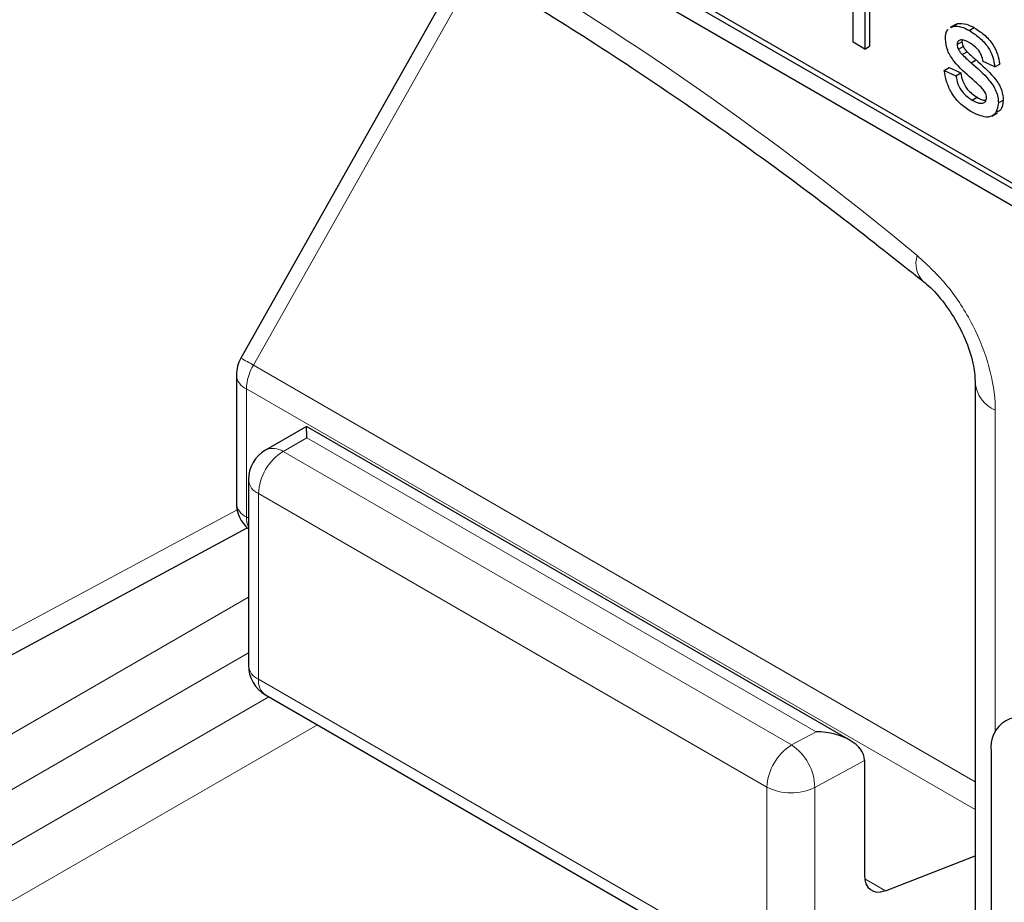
# Paper-space layout 'Blatt4' of a CAD drawing. Header units: millimetres. Extents: x 5 to 418, y 2 to 292.
# Tile 23 of 117: x 122.69 to 125.09, y 176.95 to 179.1. Entities that reach past the tile are written whole.
import ezdxf

# ---------------------------------------------------------------- set-up
doc = ezdxf.new("R2010")
doc.units = ezdxf.units.MM

psp = doc.layouts.new('Blatt4')

# ---------------------------------------------------------------- linework, layer by layer
at = {"color": 7, "linetype": 'Continuous', "lineweight": 25}
for p, q in [((120.76, 181.1601), (126.6525, 177.7584)), ((122.2685, 180.3301), (126.6525, 177.7992)), ((122.2803, 180.3369), (126.6643, 177.806)), ((123.7774, 179.242), (123.232, 178.2748)), ((124.7247, 179.0451), (124.7247, 179.2341)), ((124.7534, 179.1289), (124.7534, 179.0285)), ((124.7651, 179.1357), (124.7651, 179.0353)), ((124.9746, 179.0886), (124.9614, 179.081)), ((124.9635, 179.0808), (124.9677, 179.0838)), ((124.9677, 179.0838), (124.9795, 179.0906)), ((124.9753, 179.0876), (124.9795, 179.0906)), ((125.0078, 179.0739), (125.0195, 179.0808)), ((124.9909, 179.0504), (124.9902, 179.0463)), ((124.7534, 179.0285), (124.7247, 179.0451)), ((124.7534, 179.0285), (124.7651, 179.0353)), ((124.9784, 179.0394), (124.9902, 179.0463)), ((124.9814, 179.0278), (124.9932, 179.0346)), ((124.9909, 179.0148), (125.0027, 179.0216)), ((125.0126, 178.995), (125.0244, 179.0018)), ((124.9468, 178.9765), (124.9586, 178.9833)), ((124.9468, 178.9765), (124.9756, 178.9633)), ((124.9586, 178.9833), (124.9873, 178.9701)), ((125.0703, 178.9848), (125.0416, 178.9981)), ((125.0703, 178.9848), (125.0821, 178.9916)), ((124.9756, 178.9633), (124.9873, 178.9701)), ((125.0151, 178.9039), (125.0269, 178.9108)), ((125.0789, 178.8974), (125.0907, 178.9042)), ((125.0632, 178.8652), (125.0764, 178.8728)), ((123.2212, 178.2339), (123.2212, 177.9218)), ((125.0225, 178.2162), (125.0225, 176.0762)), ((123.3919, 178.1082), (123.2924, 178.0507)), ((124.7168, 177.3434), (123.3919, 178.1082)), ((123.2507, 177.9786), (123.2507, 177.5259)), ((122.5616, 177.4918), (123.2478, 177.8608)), ((123.2924, 177.4537), (124.5318, 176.7382)), ((125.0616, 177.3159), (125.0616, 176.3633)), ((124.7523, 177.2935), (124.7523, 177.0154)), ((124.8034, 176.9765), (125.0225, 177.0612))]:
    psp.add_line(p, q, dxfattribs=at)
at = {"color": 7, "linetype": 'Continuous', "lineweight": 18}
for p, q in [((123.8084, 179.2251), (123.2629, 178.2579)), ((123.2629, 178.2579), (125.0225, 177.2421)), ((123.2456, 178.1999), (125.0225, 177.1741)), ((123.2456, 178.1999), (123.2456, 177.8878)), ((125.0713, 178.1481), (125.0713, 177.3645)), ((123.3929, 178.0806), (123.335, 178.0472)), ((124.6345, 177.3639), (123.3929, 178.0806)), ((123.335, 178.0472), (124.5745, 177.3317)), ((124.5146, 177.229), (123.2751, 177.9445)), ((123.2751, 177.9445), (123.2751, 177.4919)), ((122.5984, 177.5694), (123.2229, 177.9052)), ((123.2456, 177.8878), (123.2507, 177.8849)), ((122.5511, 177.2883), (123.2507, 177.6922)), ((123.2507, 177.5561), (122.61, 177.1863)), ((123.2751, 177.4919), (124.5146, 176.7763)), ((122.61, 177.0502), (123.3007, 177.4489)), ((123.4186, 177.3809), (122.669, 176.9481)), ((124.5745, 177.3317), (124.6345, 177.3639)), ((124.7523, 177.2935), (124.6314, 177.2284)), ((124.5146, 176.7763), (124.5146, 177.229)), ((124.6314, 177.2284), (124.6314, 176.7758)), ((124.753, 177.0056), (124.8034, 176.9765))]:
    psp.add_line(p, q, dxfattribs=at)
for centre, radius, start, end in [((119.7891, 172.3905), 7.9725, 50.30384, 69.70154), ((124.9386, 178.5049), 0.0607, 160.8676, 224.0624), ((122.8718, 177.5782), 0.7842, 60.0865, 62.6603), ((123.3658, 178.1958), 0.1202, 148.8563, 178.0435), ((123.2611, 178.2368), 0.04, 184.1293, 247.1908), ((125.1022, 178.2218), 0.0799, 183.6006, 247.2434), ((123.4027, 177.9389), 0.1277, 121.9772, 177.4454), ((123.3106, 178.0114), 0.0434, 55.6476, 114.8655), ((123.2917, 177.9822), 0.0411, 185.0787, 246.2415), ((123.2611, 177.9247), 0.04, 184.1293, 247.1908), ((123.299, 177.8859), 0.0534, 177.9594, 205.2133), ((123.2917, 177.5295), 0.0411, 185.0787, 246.2415), ((123.3168, 177.4878), 0.0419, 174.3555, 234.3323), ((124.6422, 177.2233), 0.1277, 121.9772, 177.4454), ((124.5034, 177.2252), 0.1281, 1.4471, 56.2436), ((124.5736, 177.3431), 0.1284, 242.6565, 296.7662)]:
    psp.add_arc(centre, radius, start, end, dxfattribs=at)
at = {"color": 7, "linetype": 'Continuous', "lineweight": 25}
for centre, radius, start, end in [((123.3046, 178.2339), 0.0833, 150.5774, 180), ((123.334, 177.9786), 0.0833, 119.9972, 180), ((123.3046, 177.9218), 0.0833, 180, 229.7258), ((123.334, 177.5259), 0.0833, 180, 240.0027), ((125.1334, 177.3276), 0.0728, 50.7967, 189.214)]:
    psp.add_arc(centre, radius, start, end, dxfattribs=at)
for centre, major_axis, ratio, start_param, end_param in [((123.3919, 178.012), (0, 0.0962), 0.015248, 5.50652, 6.274383), ((124.6334, 177.2953), (0.1189, -0.0018), 0.577293, 0.017527, 1.570871), ((124.6934, 177.3275), (-0.0417, 0.0722), 0.577206, 3.92692, 3.944678), ((124.8123, 177.0488), (0.0428, 0.0715), 0.587369, 2.36515, 3.78643)]:
    psp.add_ellipse(centre, major_axis=major_axis, ratio=ratio, start_param=start_param, end_param=end_param, dxfattribs=at)
for points, knots in [([(122.6177, 179.7785), (122.697, 179.7497), (122.9275, 179.6657), (123.3149, 179.4918), (123.7786, 179.2434), (124.2432, 178.9512), (124.6155, 178.6844), (124.8314, 178.5132), (124.8946, 178.463)], [0, 0, 0, 0, 0.106109, 0.308603, 0.511101, 0.713584, 0.916095, 1, 1, 1, 1]), ([(124.9497, 179.0527), (124.9502, 179.0619), (124.9507, 179.0717), (124.9562, 179.0755), (124.9565, 179.0758)], [0, 0, 0, 0, 0.9416213, 1, 1, 1, 1]), ([(124.9677, 179.0838), (124.9747, 179.0841), (124.9873, 179.0846), (125.0015, 179.0772), (125.0078, 179.0739)], [0, 0, 0, 0, 0.558938, 1, 1, 1, 1]), ([(124.9795, 179.0906), (124.9865, 179.0909), (124.9991, 179.0914), (125.0133, 179.084), (125.0195, 179.0808)], [0, 0, 0, 0, 0.558938, 1, 1, 1, 1]), ([(125.0078, 179.0739), (125.0158, 179.0687), (125.0319, 179.0584), (125.0534, 179.0359), (125.0666, 179.0086), (125.069, 178.9928), (125.0703, 178.9848)], [0, 0, 0, 0, 0.2807369, 0.5604275, 0.7794497, 1, 1, 1, 1]), ([(125.0195, 179.0808), (125.0276, 179.0756), (125.0436, 179.0652), (125.0651, 179.0427), (125.0783, 179.0154), (125.0808, 178.9996), (125.0821, 178.9916)], [0, 0, 0, 0, 0.2807369, 0.5604275, 0.7794497, 1, 1, 1, 1]), ([(125.0134, 178.9568), (124.9988, 178.9695), (124.9806, 178.9853), (124.9621, 179.0105), (124.9524, 179.0295), (124.9508, 179.0434), (124.9497, 179.0527)], [0, 0, 0, 0, 0.501321, 0.626592, 0.751817, 1, 1, 1, 1]), ([(125.0099, 179.0429), (125.0029, 179.0467), (124.9925, 179.0525), (124.9826, 179.0497), (124.9789, 179.0451), (124.9786, 179.0413), (124.9784, 179.0394)], [0, 0, 0, 0, 0.49977, 0.749095, 0.874592, 1, 1, 1, 1]), ([(124.9784, 179.0394), (124.9786, 179.0373), (124.9789, 179.0336), (124.9807, 179.0296), (124.9814, 179.0278)], [0, 0, 0, 0, 0.5592363, 1, 1, 1, 1]), ([(124.9814, 179.0278), (124.983, 179.0251), (124.9857, 179.0203), (124.9893, 179.0165), (124.9909, 179.0148)], [0, 0, 0, 0, 0.559084, 1, 1, 1, 1]), ([(124.9902, 179.0463), (124.9904, 179.0441), (124.9907, 179.0404), (124.9924, 179.0364), (124.9932, 179.0346)], [0, 0, 0, 0, 0.5592363, 1, 1, 1, 1]), ([(124.9932, 179.0346), (124.9948, 179.0319), (124.9975, 179.0272), (125.0011, 179.0233), (125.0027, 179.0216)], [0, 0, 0, 0, 0.559084, 1, 1, 1, 1]), ([(125.0416, 178.9981), (125.0406, 179.0032), (125.0385, 179.0135), (125.0268, 179.0317), (125.0163, 179.0387), (125.0099, 179.0429)], [0, 0, 0, 0, 0.2803044, 0.560237, 1, 1, 1, 1]), ([(124.9909, 179.0148), (124.9949, 179.011), (125.0021, 179.0043), (125.0094, 178.9979), (125.0126, 178.995)], [0, 0, 0, 0, 0.559965, 1, 1, 1, 1]), ([(125.0027, 179.0216), (125.0067, 179.0178), (125.0139, 179.0111), (125.0212, 179.0047), (125.0244, 179.0018)], [0, 0, 0, 0, 0.559965, 1, 1, 1, 1]), ([(125.0244, 179.0018), (125.0393, 178.9888), (125.0579, 178.9725), (125.0776, 178.9473), (125.0853, 178.9329), (125.09, 178.9178), (125.0905, 178.9087), (125.0907, 178.9042)], [0, 0, 0, 0, 0.500446, 0.625396, 0.750274, 0.875069, 1, 1, 1, 1]), ([(125.0148, 178.8743), (125.0057, 178.88), (124.9877, 178.8914), (124.9645, 178.9192), (124.9515, 178.9498), (124.9484, 178.9676), (124.9468, 178.9765)], [0, 0, 0, 0, 0.2807392, 0.5592969, 0.7793109, 1, 1, 1, 1]), ([(125.0126, 178.995), (125.0275, 178.982), (125.0461, 178.9657), (125.0658, 178.9405), (125.0735, 178.9261), (125.0782, 178.911), (125.0787, 178.9019), (125.0789, 178.8974)], [0, 0, 0, 0, 0.500446, 0.625396, 0.750274, 0.875069, 1, 1, 1, 1]), ([(124.9756, 178.9633), (124.9767, 178.9566), (124.979, 178.9434), (124.9929, 178.9189), (125.0067, 178.9096), (125.0151, 178.9039)], [0, 0, 0, 0, 0.281314, 0.561069, 1, 1, 1, 1]), ([(124.9873, 178.9701), (124.9885, 178.9634), (124.9908, 178.9502), (125.0047, 178.9257), (125.0185, 178.9164), (125.0269, 178.9108)], [0, 0, 0, 0, 0.281314, 0.561069, 1, 1, 1, 1]), ([(125.0404, 178.9315), (125.0354, 178.9365), (125.0266, 178.9454), (125.0174, 178.9533), (125.0134, 178.9568)], [0, 0, 0, 0, 0.559788, 1, 1, 1, 1]), ([(125.0502, 178.9106), (125.05, 178.9126), (125.0497, 178.9165), (125.0462, 178.9242), (125.0426, 178.9288), (125.0404, 178.9315)], [0, 0, 0, 0, 0.279757, 0.559839, 1, 1, 1, 1]), ([(125.0151, 178.9039), (125.0195, 178.9016), (125.0283, 178.8969), (125.0399, 178.8952), (125.0484, 178.8997), (125.0496, 178.907), (125.0502, 178.9106)], [0, 0, 0, 0, 0.281188, 0.560952, 0.781095, 1, 1, 1, 1]), ([(125.0269, 178.9108), (125.0313, 178.9082), (125.0388, 178.904), (125.0455, 178.9037), (125.0482, 178.9036)], [0, 0, 0, 0, 0.596492, 1, 1, 1, 1]), ([(125.0907, 178.9042), (125.0897, 178.8944), (125.0883, 178.88), (125.0784, 178.8761), (125.0752, 178.8749)], [0, 0, 0, 0, 0.679034, 1, 1, 1, 1]), ([(125.0789, 178.8974), (125.0775, 178.8882), (125.0748, 178.87), (125.0507, 178.858), (125.0284, 178.8681), (125.0148, 178.8743)], [0, 0, 0, 0, 0.279926, 0.560038, 1, 1, 1, 1]), ([(124.8947, 178.4625), (124.8963, 178.4613), (124.9093, 178.4521), (124.9391, 178.4206), (124.9762, 178.3681), (125.0055, 178.307), (125.0208, 178.2513), (125.0218, 178.227), (125.0222, 178.2167)], [0, 0, 0, 0, 0.0272494, 0.2179472, 0.4206667, 0.6328065, 0.8445334, 1, 1, 1, 1])]:
    psp.add_open_spline(points, degree=3, knots=knots, dxfattribs=at)
at = {"color": 7, "linetype": 'Continuous', "lineweight": 18}
psp.add_open_spline([(125.0713, 178.1481), (125.0713, 178.1505), (125.071, 178.1835), (125.0601, 178.2535), (125.0191, 178.3568), (124.9577, 178.454), (124.9068, 178.5012), (124.8813, 178.5248)], degree=3, knots=[0, 0, 0, 0, 0.019366, 0.264509, 0.509654, 0.754828, 1, 1, 1, 1], dxfattribs=at)

doc.saveas('drawing.dxf')
